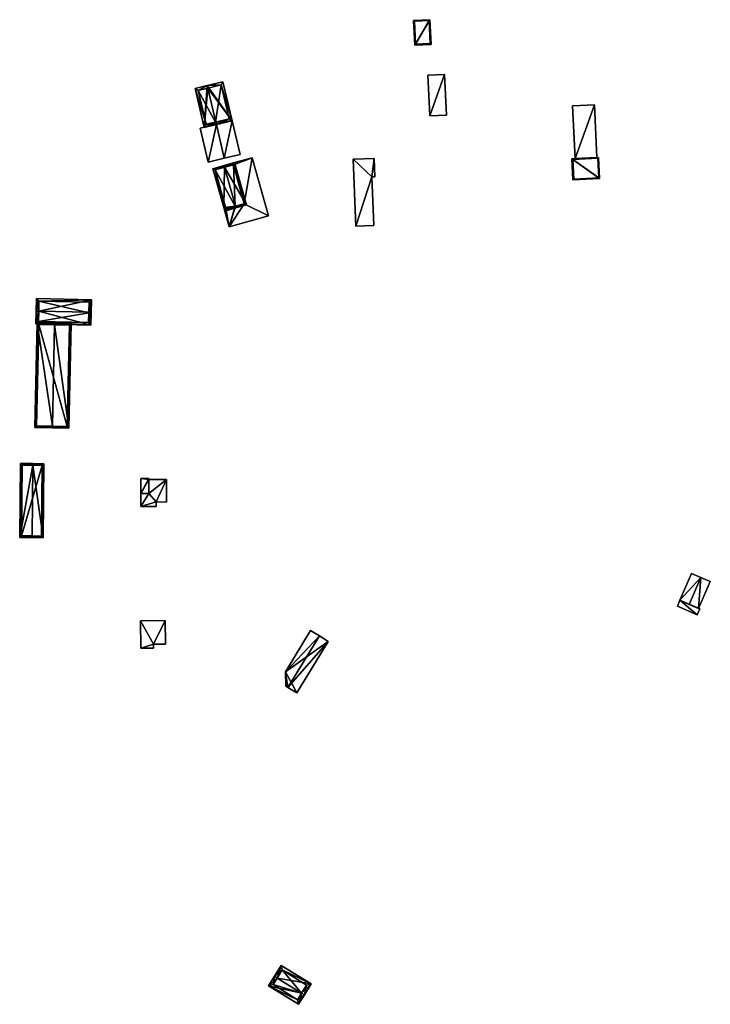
# Model space of a CAD drawing. Header units: inches. Extents: x 2558739 to 2563058, y 1133992 to 1137021.
# Tile 94 of 97: x 2560891 to 2561097, y 1136357 to 1136650. Entities that reach past the tile are written whole.
import ezdxf

# ---------------------------------------------------------------- set-up
doc = ezdxf.new("R2010")
doc.units = ezdxf.units.IN
doc.header["$MEASUREMENT"] = 0
doc.layers.add('Gebaeude Einzelhaus', color=10, linetype='Continuous')
doc.layers.add('Offenes Gebaeude', color=10, linetype='Continuous')

msp = doc.modelspace()

# ---------------------------------------------------------------- meshes
at = {"layer": 'Gebaeude Einzelhaus'}
mesh = msp.add_polyface(dxfattribs=at)
corners = [(2561013.374, 1136650.351, 378.73), (2561008.854, 1136642.764, 378.364), (2561013.728, 1136642.998, 378.73), (2561008.501, 1136650.118, 378.364), (2561013.466, 1136643.235, 378.711), (2561008.764, 1136649.88, 378.383), (2561013.136, 1136650.09, 378.711), (2561009.091, 1136643.026, 378.383), (2561013.136, 1136650.09, 373.455), (2561013.466, 1136643.235, 373.455), (2561008.764, 1136649.88, 373.455), (2561009.091, 1136643.026, 373.455)]
mesh.append_faces([[corners[k] for k in face] for face in [(1, 7, 4), (5, 7, 3), (3, 7, 1), (6, 5, 0), (4, 6, 0), (0, 5, 3), (1, 4, 2), (2, 4, 0), (3, 1, 0), (0, 1, 2)]], dxfattribs={"color": 13})
mesh.append_faces([[corners[k] for k in face] for face in [(8, 11, 10), (9, 11, 8), (7, 11, 9), (7, 9, 4), (10, 11, 5), (5, 11, 7), (8, 10, 5), (6, 8, 5), (9, 8, 4), (4, 8, 6)]], dxfattribs={"color": 41})
mesh = msp.add_polyface(dxfattribs=at)
corners = [(2560946.198, 1136618.296, 378.202), (2560947.066, 1136630.716, 379.668), (2560943.476, 1136629.872, 378.169), (2560949.788, 1136619.139, 379.668), (2560949.617, 1136619.867, 379.668), (2560947.238, 1136629.986, 379.668), (2560954.485, 1136620.243, 378.202), (2560951.763, 1136631.821, 378.169), (2560946.757, 1136619.198, 378.5), (2560944.378, 1136629.314, 378.476), (2560953.583, 1136620.801, 378.43), (2560949.504, 1136619.84, 379.622), (2560951.205, 1136630.919, 378.404), (2560949.504, 1136619.84, 372.352), (2560953.583, 1136620.801, 372.352), (2560951.205, 1136630.919, 372.352), (2560944.378, 1136629.314, 372.352), (2560946.757, 1136619.198, 372.352)]
mesh.append_faces([[corners[k] for k in face] for face in [(1, 5, 9), (1, 12, 5), (12, 6, 10), (6, 12, 7), (7, 12, 1), (4, 3, 11), (11, 3, 8), (8, 3, 0), (3, 10, 6), (3, 4, 10), (8, 2, 9), (9, 2, 1), (8, 0, 2), (1, 6, 7), (6, 4, 3), (6, 5, 4), (6, 1, 5), (0, 5, 1), (0, 4, 5), (0, 3, 4), (0, 1, 2)]], dxfattribs={"color": 13})
mesh.append_faces([[corners[k] for k in face] for face in [(13, 17, 16), (13, 16, 15), (13, 15, 14), (8, 17, 13), (8, 13, 11), (16, 17, 9), (9, 17, 8), (15, 16, 5), (5, 16, 9), (12, 15, 5), (14, 15, 12), (10, 14, 12), (13, 14, 10), (11, 13, 10), (11, 10, 4)]], dxfattribs={"color": 41})
mesh = msp.add_polyface(dxfattribs=at)
corners = [(2561055.688, 1136608.968, 379.314), (2561063.926, 1136603.04, 379.168), (2561063.624, 1136609.349, 379.168), (2561055.99, 1136602.659, 379.314), (2561063.386, 1136609.088, 379.173), (2561063.665, 1136603.278, 379.173), (2561056.228, 1136602.921, 379.309), (2561055.95, 1136608.73, 379.309), (2561063.386, 1136609.088, 373.297), (2561063.665, 1136603.278, 373.297), (2561055.95, 1136608.73, 373.297), (2561056.228, 1136602.921, 373.297)]
mesh.append_faces([[corners[k] for k in face] for face in [(1, 6, 5), (3, 6, 1), (7, 6, 0), (4, 7, 0), (0, 6, 3), (5, 4, 2), (1, 5, 2), (2, 4, 0), (3, 1, 0), (0, 1, 2)]], dxfattribs={"color": 13})
mesh.append_faces([[corners[k] for k in face] for face in [(9, 11, 10), (9, 10, 8), (5, 11, 9), (6, 11, 5), (10, 11, 7), (7, 11, 6), (8, 10, 4), (4, 10, 7), (9, 8, 5), (5, 8, 4)]], dxfattribs={"color": 41})
mesh = msp.add_polyface(dxfattribs=at)
corners = [(2560952.211, 1136606.436, 379.784), (2560958.734, 1136595.188, 378.678), (2560955.215, 1136607.794, 378.678), (2560955.461, 1136594.793, 379.783), (2560955.595, 1136594.311, 379.783), (2560952.076, 1136606.918, 379.784), (2560948.774, 1136605.995, 378.678), (2560952.003, 1136594.43, 378.678), (2560952.294, 1136593.39, 378.678), (2560949.39, 1136605.648, 378.839), (2560952.641, 1136594.006, 378.839), (2560955.44, 1136594.787, 379.776), (2560958.118, 1136595.535, 378.848), (2560954.868, 1136607.178, 378.848), (2560955.458, 1136594.792, 378.678), (2560955.44, 1136594.787, 378.678), (2560955.44, 1136594.787, 372.768), (2560955.457, 1136594.792, 378.578), (2560955.44, 1136594.787, 378.578), (2560958.118, 1136595.535, 372.768), (2560958.118, 1136595.535, 378.578), (2560958.118, 1136595.535, 378.678), (2560954.868, 1136607.178, 378.678), (2560954.868, 1136607.178, 372.768), (2560954.868, 1136607.178, 378.578), (2560953.867, 1136606.899, 378.578), (2560949.39, 1136605.648, 372.768), (2560953.867, 1136606.899, 378.678), (2560952.485, 1136594.565, 378.578), (2560952.485, 1136594.565, 378.678), (2560952.641, 1136594.006, 372.768), (2560952.641, 1136594.006, 378.578), (2560952.641, 1136594.006, 378.678)]
mesh.append_faces([[corners[k] for k in face] for face in [(3, 4, 11), (1, 13, 2), (2, 13, 5), (5, 13, 0), (4, 12, 1), (1, 12, 13), (4, 3, 12), (7, 10, 8), (8, 10, 4), (4, 10, 11), (7, 9, 10), (9, 5, 0), (7, 6, 9), (9, 6, 5), (3, 8, 4), (0, 7, 3), (3, 7, 8), (0, 6, 7), (0, 5, 6), (0, 2, 5), (4, 1, 3), (3, 1, 0), (0, 1, 2)]], dxfattribs={"color": 13})
mesh.append_faces([[corners[k] for k in face] for face in [(16, 23, 19), (16, 26, 23), (16, 30, 26), (30, 16, 31), (31, 16, 18), (32, 15, 10), (10, 15, 11), (10, 29, 32), (28, 30, 31), (28, 26, 30), (10, 9, 29), (29, 9, 28), (28, 9, 26), (23, 25, 24), (27, 13, 22), (25, 0, 27), (27, 0, 13), (25, 9, 0), (23, 26, 25), (25, 26, 9), (19, 23, 20), (20, 23, 24), (13, 12, 22), (22, 12, 21), (12, 14, 21), (12, 3, 14), (16, 19, 17), (17, 19, 20), (16, 17, 18), (15, 14, 11), (11, 14, 3)]], dxfattribs={"color": 41})
mesh = msp.add_polyface(dxfattribs=at)
corners = [(2560896.885, 1136563.592, 379.582), (2560912.631, 1136566.99, 377.924), (2560896.22, 1136567.36, 377.924), (2560911.801, 1136563.257, 379.582), (2560912.546, 1136563.24, 379.582), (2560896.135, 1136563.609, 379.582), (2560896.049, 1136559.77, 377.924), (2560912.46, 1136559.4, 377.924), (2560911.865, 1136566.258, 378.255), (2560896.953, 1136566.594, 378.255), (2560896.815, 1136560.503, 378.248), (2560911.728, 1136560.168, 378.249), (2560911.798, 1136563.125, 372.658), (2560911.728, 1136560.168, 372.658), (2560911.865, 1136566.258, 372.658), (2560896.953, 1136566.594, 372.658), (2560896.815, 1136560.503, 372.658)]
mesh.append_faces([[corners[k] for k in face] for face in [(7, 11, 4), (4, 11, 3), (0, 10, 5), (5, 10, 6), (6, 10, 7), (7, 10, 11), (1, 9, 2), (2, 9, 5), (5, 9, 0), (3, 8, 4), (4, 8, 1), (1, 8, 9), (0, 7, 3), (3, 7, 4), (5, 6, 0), (0, 6, 7), (0, 2, 5), (4, 1, 3), (3, 1, 0), (0, 1, 2)]], dxfattribs={"color": 13})
mesh.append_faces([[corners[k] for k in face] for face in [(12, 13, 16), (12, 16, 15), (12, 15, 14), (11, 10, 13), (13, 10, 16), (0, 16, 10), (0, 15, 16), (0, 9, 15), (9, 8, 15), (15, 8, 14), (3, 12, 8), (8, 12, 14), (3, 11, 12), (12, 11, 13)]], dxfattribs={"color": 41})
mesh = msp.add_polyface(dxfattribs=at)
corners = [(2560901.618, 1136559.459, 382.812), (2560905.843, 1136528.748, 380.678), (2560906.521, 1136559.853, 380.678), (2560900.962, 1136529.355, 382.812), (2560900.951, 1136528.855, 382.812), (2560901.629, 1136559.959, 382.812), (2560896.394, 1136560.073, 380.678), (2560895.716, 1136528.969, 380.678), (2560906.01, 1136559.364, 380.896), (2560905.354, 1136529.259, 380.896), (2560896.883, 1136559.561, 380.882), (2560896.228, 1136529.458, 380.882), (2560906.01, 1136559.364, 372.658), (2560896.883, 1136559.561, 372.658), (2560896.228, 1136529.458, 372.658), (2560905.354, 1136529.259, 372.658)]
mesh.append_faces([[corners[k] for k in face] for face in [(3, 9, 4), (11, 3, 4), (4, 9, 1), (10, 11, 7), (7, 11, 4), (6, 10, 7), (0, 10, 5), (8, 0, 5), (5, 10, 6), (2, 9, 8), (1, 9, 2), (2, 8, 5), (3, 7, 4), (5, 6, 0), (0, 6, 3), (3, 6, 7), (0, 2, 5), (4, 1, 3), (3, 1, 0), (0, 1, 2)]], dxfattribs={"color": 13})
mesh.append_faces([[corners[k] for k in face] for face in [(13, 15, 14), (12, 15, 13), (8, 15, 12), (9, 15, 8), (14, 15, 3), (3, 15, 9), (11, 14, 3), (13, 14, 10), (10, 14, 11), (12, 13, 0), (0, 13, 10), (8, 12, 0)]], dxfattribs={"color": 41})
mesh = msp.add_polyface(dxfattribs=at)
corners = [(2560895.14, 1136517.682, 379.808), (2560898.191, 1136496.119, 378.923), (2560898.438, 1136518.145, 378.923), (2560894.906, 1136496.655, 379.808), (2560894.9, 1136496.156, 379.808), (2560895.146, 1136518.181, 379.808), (2560891.47, 1136518.223, 378.923), (2560891.224, 1136496.198, 378.923), (2560897.696, 1136496.624, 379.058), (2560891.729, 1136496.691, 379.043), (2560897.933, 1136517.65, 379.057), (2560891.965, 1136517.718, 379.044), (2560897.933, 1136517.65, 372.784), (2560891.965, 1136517.718, 372.784), (2560891.729, 1136496.691, 372.784), (2560897.696, 1136496.624, 372.784)]
mesh.append_faces([[corners[k] for k in face] for face in [(11, 9, 6), (6, 9, 7), (0, 11, 5), (10, 0, 5), (5, 11, 6), (2, 10, 5), (1, 8, 10), (1, 10, 2), (3, 8, 4), (9, 3, 4), (7, 9, 4), (4, 8, 1), (0, 7, 3), (3, 7, 4), (5, 6, 0), (0, 6, 7), (0, 2, 5), (4, 1, 3), (3, 1, 0), (0, 1, 2)]], dxfattribs={"color": 13})
mesh.append_faces([[corners[k] for k in face] for face in [(12, 15, 14), (12, 14, 13), (10, 15, 12), (8, 15, 10), (14, 15, 3), (3, 15, 8), (9, 14, 3), (13, 14, 9), (11, 13, 9), (12, 13, 0), (0, 13, 11), (10, 12, 0)]], dxfattribs={"color": 41})
mesh = msp.add_polyface(dxfattribs=at)
corners = [(2560929.699, 1136513.736, 384.039), (2560927.34, 1136509.264, 384.039), (2560929.695, 1136509.261, 384.039), (2560927.344, 1136513.738, 384.039), (2560931.833, 1136506.763, 381.907), (2560927.338, 1136505.44, 381.907), (2560931.833, 1136505.435, 381.907), (2560929.695, 1136509.261, 381.907), (2560927.341, 1136509.264, 381.907), (2560934.974, 1136513.419, 381.907), (2560934.968, 1136506.76, 381.907), (2560929.699, 1136513.424, 381.907), (2560927.344, 1136513.738, 373.268), (2560927.341, 1136509.264, 373.268), (2560929.699, 1136513.736, 373.268), (2560929.699, 1136513.424, 373.268), (2560929.695, 1136509.261, 373.268), (2560934.974, 1136513.419, 373.268), (2560927.338, 1136505.44, 373.268), (2560931.833, 1136505.435, 373.268), (2560931.833, 1136506.763, 373.268), (2560934.968, 1136506.76, 373.268)]
mesh.append_faces([[corners[k] for k in face] for face in [(7, 9, 11), (7, 4, 9), (9, 4, 10), (8, 5, 7), (7, 5, 4), (4, 5, 6), (3, 1, 0), (0, 1, 2)]], dxfattribs={"color": 13})
mesh.append_faces([[corners[k] for k in face] for face in [(18, 20, 19), (20, 17, 21), (13, 16, 18), (18, 16, 20), (20, 16, 17), (17, 16, 15), (9, 10, 17), (17, 10, 21), (10, 4, 21), (21, 4, 20), (4, 6, 20), (20, 6, 19), (6, 5, 19), (19, 5, 18), (13, 18, 8), (8, 18, 5), (17, 15, 9), (9, 15, 11), (12, 15, 13), (13, 15, 16), (12, 14, 15), (3, 0, 12), (12, 0, 14), (14, 11, 15), (11, 2, 7), (14, 0, 11), (11, 0, 2), (2, 8, 7), (2, 1, 8), (3, 8, 1), (3, 12, 8), (8, 12, 13)]], dxfattribs={"color": 41})
mesh = msp.add_polyface(dxfattribs=at)
corners = [(2560975.171, 1136360.547, 383.131), (2560976.02, 1136360.02, 383.131), (2560978.034, 1136363.263, 381.234), (2560967.937, 1136365.042, 383.131), (2560969.1, 1136368.811, 381.234), (2560967.088, 1136365.569, 383.131), (2560965.345, 1136362.764, 381.234), (2560974.278, 1136357.215, 381.234), (2560969.422, 1136367.434, 381.731), (2560966.722, 1136363.086, 381.809), (2560973.956, 1136358.592, 381.808), (2560976.657, 1136362.941, 381.731), (2560975.162, 1136360.533, 383.121), (2560975.162, 1136360.533, 373.405), (2560976.657, 1136362.941, 373.405), (2560969.422, 1136367.434, 373.405), (2560966.722, 1136363.086, 373.405), (2560973.956, 1136358.592, 373.405)]
mesh.append_faces([[corners[k] for k in face] for face in [(11, 8, 2), (0, 11, 1), (1, 10, 12), (12, 0, 1), (1, 11, 2), (7, 10, 1), (9, 10, 6), (6, 10, 7), (3, 9, 5), (8, 3, 5), (5, 9, 6), (2, 8, 4), (4, 8, 5), (0, 7, 1), (3, 6, 0), (0, 6, 7), (3, 5, 6), (3, 4, 5), (0, 2, 3), (3, 2, 4), (0, 1, 2)]], dxfattribs={"color": 13})
mesh.append_faces([[corners[k] for k in face] for face in [(13, 15, 14), (13, 16, 15), (13, 17, 16), (10, 17, 13), (10, 13, 12), (16, 17, 10), (9, 16, 10), (3, 16, 9), (15, 16, 8), (8, 16, 3), (14, 15, 11), (11, 15, 8), (13, 14, 11), (0, 13, 11), (12, 13, 0)]], dxfattribs={"color": 41})
at = {"layer": 'Offenes Gebaeude'}
mesh = msp.add_polyface(dxfattribs=at)
corners = [(2561017.729, 1136634.025, 378.364), (2561013.363, 1136621.735, 378.364), (2561018.308, 1136621.973, 378.364), (2561012.784, 1136633.788, 378.364), (2561017.729, 1136634.025, 378.264), (2561018.308, 1136621.973, 378.264), (2561012.784, 1136633.788, 378.264), (2561013.363, 1136621.735, 378.264)]
mesh.append_faces([[corners[k] for k in face] for face in [(3, 1, 0), (0, 1, 2)]], dxfattribs={"color": 13})
mesh.append_faces([[corners[k] for k in face] for face in [(4, 7, 6), (5, 7, 4), (2, 7, 5), (1, 7, 2), (6, 7, 3), (3, 7, 1), (4, 6, 0), (0, 6, 3), (5, 4, 2), (2, 4, 0)]], dxfattribs={"color": 41})
mesh = msp.add_polyface(dxfattribs=at)
corners = [(2561062.359, 1136624.981, 379.168), (2561056.634, 1136609.014, 379.168), (2561063.11, 1136609.324, 379.168), (2561055.883, 1136624.67, 379.168), (2561062.359, 1136624.981, 379.068), (2561063.11, 1136609.324, 379.068), (2561055.883, 1136624.67, 379.068), (2561056.634, 1136609.014, 379.068)]
mesh.append_faces([[corners[k] for k in face] for face in [(3, 1, 0), (0, 1, 2)]], dxfattribs={"color": 13})
mesh.append_faces([[corners[k] for k in face] for face in [(4, 7, 6), (5, 7, 4), (2, 7, 5), (1, 7, 2), (6, 7, 3), (3, 7, 1), (4, 6, 0), (0, 6, 3), (5, 4, 2), (2, 4, 0)]], dxfattribs={"color": 41})
mesh = msp.add_polyface(dxfattribs=at)
corners = [(2560944.997, 1136618.013, 378.202), (2560947.362, 1136607.952, 378.202), (2560949.788, 1136619.139, 379.668), (2560952.155, 1136609.078, 379.668), (2560954.485, 1136620.243, 378.202), (2560956.851, 1136610.183, 378.202), (2560954.485, 1136620.243, 378.102), (2560949.788, 1136619.139, 379.568), (2560944.997, 1136618.013, 378.102), (2560947.362, 1136607.952, 378.102), (2560952.155, 1136609.078, 379.568), (2560956.851, 1136610.183, 378.102)]
mesh.append_faces([[corners[k] for k in face] for face in [(5, 4, 3), (3, 4, 2), (1, 3, 2), (0, 1, 2)]], dxfattribs={"color": 13})
mesh.append_faces([[corners[k] for k in face] for face in [(10, 6, 11), (7, 6, 10), (7, 10, 9), (7, 9, 8), (4, 5, 6), (6, 5, 11), (3, 10, 5), (5, 10, 11), (3, 1, 10), (10, 1, 9), (1, 0, 9), (9, 0, 8), (4, 7, 2), (2, 7, 0), (0, 7, 8), (4, 6, 7)]], dxfattribs={"color": 41})
mesh = msp.add_polyface(dxfattribs=at)
corners = [(2560952.641, 1136594.006, 378.678), (2560952.003, 1136594.43, 378.678), (2560952.294, 1136593.39, 378.678), (2560952.485, 1136594.565, 378.678), (2560955.44, 1136594.787, 378.678), (2560953.596, 1136588.721, 378.678), (2560958.118, 1136595.535, 378.678), (2560965.294, 1136591.988, 378.678), (2560955.458, 1136594.792, 378.678), (2560960.471, 1136609.261, 378.678), (2560954.868, 1136607.178, 378.678), (2560955.215, 1136607.794, 378.678), (2560953.733, 1136607.38, 378.678), (2560953.867, 1136606.899, 378.678), (2560953.867, 1136606.899, 378.578), (2560953.733, 1136607.38, 378.578), (2560952.003, 1136594.43, 378.578), (2560952.485, 1136594.565, 378.578), (2560953.596, 1136588.721, 378.578), (2560965.294, 1136591.988, 378.578), (2560960.471, 1136609.261, 378.578), (2560958.118, 1136595.535, 378.578), (2560954.868, 1136607.178, 378.578), (2560952.641, 1136594.006, 378.578), (2560955.44, 1136594.787, 378.578), (2560955.457, 1136594.792, 378.578)]
mesh.append_faces([[corners[k] for k in face] for face in [(10, 12, 13), (10, 11, 12), (6, 9, 10), (10, 9, 11), (6, 7, 9), (4, 5, 8), (8, 5, 6), (6, 5, 7), (0, 2, 4), (4, 2, 5), (3, 1, 0), (0, 1, 2)]], dxfattribs={"color": 13})
mesh.append_faces([[corners[k] for k in face] for face in [(15, 22, 14), (23, 16, 17), (21, 18, 25), (25, 18, 24), (24, 18, 23), (23, 18, 16), (21, 19, 18), (15, 20, 22), (22, 20, 21), (21, 20, 19), (11, 15, 12), (11, 20, 15), (11, 9, 20), (9, 7, 20), (20, 7, 19), (7, 5, 19), (19, 5, 18), (16, 2, 1), (16, 18, 2), (2, 18, 5), (16, 3, 17), (16, 1, 3), (15, 14, 12), (12, 14, 13)]], dxfattribs={"color": 41})
mesh = msp.add_polyface(dxfattribs=at)
corners = [(2560996.824, 1136609.065, 379.029), (2560996.11, 1136603.526, 378.892), (2560997.031, 1136603.56, 379.029), (2560990.554, 1136608.83, 378.099), (2560991.302, 1136588.86, 378.099), (2560996.652, 1136589.061, 378.892), (2560996.824, 1136609.065, 378.929), (2560997.031, 1136603.56, 378.929), (2560990.554, 1136608.83, 377.999), (2560991.302, 1136588.86, 377.999), (2560996.652, 1136589.061, 378.792), (2560996.11, 1136603.526, 378.792)]
mesh.append_faces([[corners[k] for k in face] for face in [(5, 1, 4), (4, 1, 3), (3, 1, 0), (0, 1, 2)]], dxfattribs={"color": 13})
mesh.append_faces([[corners[k] for k in face] for face in [(9, 11, 10), (8, 11, 9), (6, 11, 8), (7, 11, 6), (1, 11, 7), (1, 7, 2), (10, 11, 5), (5, 11, 1), (9, 10, 4), (4, 10, 5), (8, 9, 3), (3, 9, 4), (6, 8, 3), (0, 6, 3), (7, 6, 2), (2, 6, 0)]], dxfattribs={"color": 41})
mesh = msp.add_polyface(dxfattribs=at)
corners = [(2561093.414, 1136475.08, 379.992), (2561094.1, 1136484.265, 381.445), (2561090.629, 1136476.291, 381.445), (2561087.845, 1136477.503, 379.992), (2561096.884, 1136483.053, 379.992), (2561091.315, 1136485.477, 379.992), (2561092.98, 1136473.197, 379.228), (2561087.845, 1136477.503, 379.686), (2561087.087, 1136475.762, 379.228), (2561093.738, 1136474.939, 379.686), (2561090.629, 1136476.291, 381.345), (2561093.414, 1136475.08, 379.892), (2561096.884, 1136483.053, 379.892), (2561094.1, 1136484.265, 381.345), (2561091.315, 1136485.477, 379.892), (2561087.845, 1136477.503, 379.892), (2561087.845, 1136477.503, 379.586), (2561093.738, 1136474.939, 379.586), (2561087.087, 1136475.762, 379.128), (2561092.98, 1136473.197, 379.128)]
mesh.append_faces([[corners[k] for k in face] for face in [(9, 7, 6), (6, 7, 8), (5, 3, 1), (4, 1, 0), (1, 3, 2), (0, 1, 2)]], dxfattribs={"color": 13})
mesh.append_faces([[corners[k] for k in face] for face in [(16, 19, 18), (16, 17, 19), (9, 6, 17), (17, 6, 19), (6, 8, 19), (19, 8, 18), (8, 16, 18), (8, 7, 16), (7, 9, 16), (16, 9, 17), (13, 15, 14), (11, 13, 12), (10, 15, 13), (10, 13, 11), (3, 15, 10), (3, 10, 2), (14, 15, 5), (5, 15, 3), (13, 14, 5), (1, 13, 5), (12, 13, 4), (4, 13, 1), (11, 12, 0), (0, 12, 4), (10, 11, 0), (2, 10, 0)]], dxfattribs={"color": 41})
mesh = msp.add_polyface(dxfattribs=at)
corners = [(2560934.529, 1136471.485, 381.077), (2560931.101, 1136464.408, 381.077), (2560934.611, 1136464.449, 381.077), (2560927.195, 1136471.399, 381.077), (2560927.291, 1136463.203, 381.077), (2560931.115, 1136463.248, 381.077), (2560934.529, 1136471.485, 380.977), (2560934.611, 1136464.449, 380.977), (2560927.195, 1136471.399, 380.977), (2560927.291, 1136463.203, 380.977), (2560931.115, 1136463.248, 380.977), (2560931.101, 1136464.408, 380.977)]
mesh.append_faces([[corners[k] for k in face] for face in [(5, 1, 4), (4, 1, 3), (3, 1, 0), (0, 1, 2)]], dxfattribs={"color": 13})
mesh.append_faces([[corners[k] for k in face] for face in [(9, 11, 10), (8, 11, 9), (6, 11, 8), (7, 11, 6), (2, 11, 7), (1, 11, 2), (10, 11, 5), (5, 11, 1), (9, 10, 4), (4, 10, 5), (8, 9, 3), (3, 9, 4), (6, 8, 0), (0, 8, 3), (7, 6, 2), (2, 6, 0)]], dxfattribs={"color": 41})
mesh = msp.add_polyface(dxfattribs=at)
corners = [(2560971.094, 1136451.53, 379.072), (2560970.369, 1136456.245, 379.546), (2560970.449, 1136451.925, 379.188), (2560973.765, 1136449.901, 379.783), (2560983.131, 1136465.253, 379.783), (2560980.46, 1136466.883, 379.072), (2560977.835, 1136468.484, 379.546), (2560970.449, 1136451.925, 379.088), (2560973.765, 1136449.901, 379.683), (2560971.094, 1136451.53, 378.972), (2560983.131, 1136465.253, 379.683), (2560977.835, 1136468.484, 379.446), (2560980.46, 1136466.883, 378.972), (2560970.369, 1136456.245, 379.446)]
mesh.append_faces([[corners[k] for k in face] for face in [(6, 1, 5), (5, 1, 0), (4, 5, 0), (3, 4, 0), (0, 1, 2)]], dxfattribs={"color": 13})
mesh.append_faces([[corners[k] for k in face] for face in [(12, 13, 11), (10, 13, 12), (8, 13, 10), (9, 13, 8), (7, 13, 9), (11, 13, 6), (6, 13, 1), (2, 13, 7), (1, 13, 2), (12, 11, 5), (10, 12, 5), (5, 11, 6), (4, 10, 5), (8, 10, 3), (3, 10, 4), (9, 8, 0), (7, 9, 0), (0, 8, 3), (2, 7, 0)]], dxfattribs={"color": 41})

doc.saveas('drawing.dxf')
